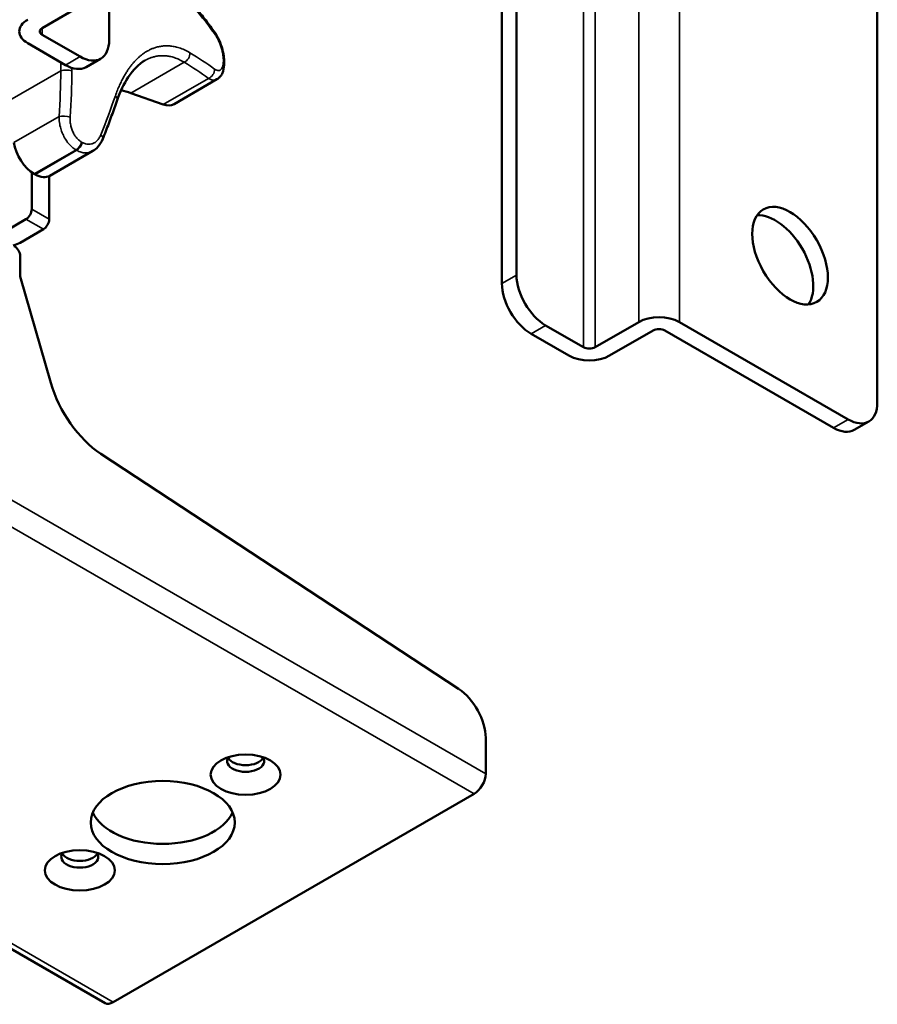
# Model space of a CAD drawing. Header units: millimetres. Extents: x 75 to 4764, y 75 to 3163.
# Tile 149 of 198: x 3520 to 3624, y 1054 to 1174. Entities that reach past the tile are written whole.
import ezdxf

# ---------------------------------------------------------------- set-up
doc = ezdxf.new("R2010")
doc.units = ezdxf.units.MM
doc.header["$LTSCALE"] = 15
doc.layers.add('Visible (ISO)', color=7, linetype='Continuous', lineweight=50)
doc.layers.add('Visible Narrow (ISO)', color=7, linetype='Continuous', lineweight=35)

msp = doc.modelspace()

# ---------------------------------------------------------------- linework, layer by layer
at = {"layer": 'Visible (ISO)'}
for p, q in [((3624.491, 1127.591), (3624.491, 1273.543)), ((3531.153, 1171.682), (3531.153, 1231.086)), ((3580.651, 1143.105), (3580.651, 1187.436)), ((3578.883, 1142.084), (3578.883, 1186.438)), ((3523.022, 1173.111), (3528.325, 1176.173)), ((3527.618, 1169.641), (3523.022, 1172.295)), ((3521.254, 1171.274), (3525.85, 1168.62)), ((3530.118, 1169.393), (3528.35, 1168.373)), ((3544.255, 1166.891), (3539.034, 1163.877)), ((3544.255, 1166.891), (3544.255, 1166.891)), ((3537.719, 1163.829), (3533.791, 1165.217)), ((3523.938, 1155.161), (3529.159, 1158.175)), ((3521.749, 1155.588), (3521.749, 1151.105)), ((3523.87, 1149.88), (3523.87, 1155.125)), ((3518.213, 1148.247), (3521.042, 1149.88)), ((3523.163, 1148.655), (3520.335, 1147.022)), ((3520.335, 1142.909), (3520.335, 1145.389)), ((3524.06, 1130.005), (3520.335, 1142.909)), ((3588.783, 1134.328), (3584.186, 1136.981)), ((3595.5, 1137.389), (3590.197, 1134.328)), ((3600.45, 1137.389), (3620.956, 1125.55)), ((3582.419, 1135.961), (3587.015, 1133.307)), ((3597.268, 1136.369), (3591.964, 1133.307)), ((3598.682, 1136.369), (3619.188, 1124.53)), ((3530.648, 1054.628), (3399.834, 1130.154)), ((3623.456, 1125.303), (3621.688, 1124.282)), ((3530.138, 1121.382), (3573.611, 1092.816)), ((3576.903, 1082.488), (3576.903, 1086.843)), ((3531.648, 1054.727), (3575.489, 1080.039))]:
    msp.add_line(p, q, dxfattribs=at)
for centre, major_axis, ratio, start_param, end_param in [((3523.729, 1172.703), (-3.5, 0), 0.5773503, 5.4977871, 7.0685835), ((3523.729, 1172.703), (-1, 0), 0.5773503, 5.4977871, 7.0685835), ((3543.081, 1172.133), (0.807, 0.591), 0.5974573, 0.0000405, 0.0000535), ((3527.618, 1173.723), (2.5, -4.33), 0.5773503, 5.4977871, 7.0685835), ((3525.85, 1172.703), (2.5, -4.33), 0.5773503, 5.4977871, 6.2831853), ((3544.137, 1168.945), (1, 0.002), 0.5759744, 0.0000002, 0.0000132), ((3544.137, 1168.852), (1, -0.002), 0.5787228, 6.2831727, 6.2831851), ((3535.812, 1152.027), (-7.5, 12.99), 0.5773503, 5.6894863, 5.8051624), ((3537.234, 1166.995), (1.8, -3.118), 0.5773503, 5.6894863, 6.2831853), ((3529.44, 1160.006), (0.928, -0.372), 0.4927312, 0.0000079, 0.0000221), ((3522.066, 1158.321), (-1.8, 3.118), 0.5773503, 0.9770973, 2.3538143), ((3522.102, 1175.773), (-12.5, 21.651), 0.5773503, 2.3538143, 2.3585747), ((3522.138, 1158.279), (1.8, -3.118), 0.5773503, 5.5001673, 6.2831853), ((3521.042, 1150.696), (0.5, 0.866), 0.5773503, 3.9269908, 5.4977871), ((3612.117, 1144.433), (-3.25, 5.629), 0.5773503, 3.4170262, 6.0077518), ((3523.163, 1149.472), (-0.5, -0.866), 0.5773503, 0.7853982, 2.3561945), ((3518.213, 1148.247), (3, 0), 0.5773503, 5.1579502, 5.4977871), ((3519.627, 1145.798), (-0.5, 0.866), 0.5773503, 3.9269908, 5.4977871), ((3584.186, 1141.064), (2.5, -4.33), 0.5773503, 3.9269908, 5.4977871), ((3582.419, 1140.043), (-2.5, 4.33), 0.5773503, 0.7853982, 2.3561945), ((3597.975, 1135.961), (-3.5, 0), 0.5773503, 3.9269908, 5.4977871), ((3597.975, 1135.961), (1, 0), 0.5773503, 0.7853982, 2.3561945), ((3589.49, 1134.736), (3.5, 0), 0.5773503, 3.9269908, 5.4977871), ((3589.49, 1134.736), (-1, 0), 0.5773503, 0.7853982, 2.3561945), ((3530.625, 1129.247), (-5, 8.66), 0.5773503, 1.1659045, 2.2872432), ((3620.956, 1129.633), (2.5, -4.33), 0.5773503, 5.4977871, 7.0685835), ((3619.188, 1128.612), (2.5, -4.33), 0.5773503, 5.4977871, 6.2831853), ((3573.368, 1088.884), (-2.5, 4.33), 0.5773503, 3.9269908, 5.4288358), ((3547.735, 1084.019), (2.25, 0), 0.5773503, 2.737878, 6.6869), ((3547.735, 1084.836), (-2.25, 0), 0.5773503, 0.3196873, 2.8219054), ((3575.489, 1081.672), (-1, -1.732), 0.5773503, 0.7853982, 2.3561945), ((3537.659, 1079.018), (8.75, 0), 0.5773503, 3.3864693, 6.0383087), ((3527.582, 1072.384), (2.25, 0), 0.5773503, 2.737878, 6.6869), ((3527.582, 1073.201), (-2.25, 0), 0.5773503, 0.3196873, 2.8219054), ((3531.648, 1056.36), (-1, -1.732), 0.5773503, 0, 0.7853982)]:
    msp.add_ellipse(centre, major_axis=major_axis, ratio=ratio, start_param=start_param, end_param=end_param, dxfattribs=at)
for centre, major_axis in [((3613.885, 1145.454), (-3.25, 5.629)), ((3547.735, 1082.386), (4.25, 0)), ((3537.659, 1076.569), (8.75, 0)), ((3527.582, 1070.751), (-4.25, 0))]:
    msp.add_ellipse(centre, major_axis=major_axis, ratio=0.5773503, dxfattribs=at)
for points, knots in [([(3543.888, 1172.724), (3543.701, 1172.98), (3543.511, 1173.235), (3543.126, 1173.743), (3542.931, 1173.996), (3542.536, 1174.501), (3542.336, 1174.752), (3541.931, 1175.254), (3541.726, 1175.504), (3541.311, 1176.002), (3541.101, 1176.25), (3540.888, 1176.497)], [2.864110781, 2.864110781, 2.864110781, 2.864110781, 2.879313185, 2.879313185, 2.89451559, 2.89451559, 2.909717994, 2.909717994, 2.924920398, 2.924920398, 2.940122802, 2.940122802, 2.940122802, 2.940122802]), ([(3543.888, 1172.724), (3544.116, 1172.412), (3544.327, 1172.042), (3544.666, 1171.289), (3544.804, 1170.902), (3545.003, 1170.169), (3545.071, 1169.814), (3545.126, 1169.297), (3545.136, 1169.119), (3545.137, 1168.947)], [0, 0, 0, 0, 0.13431656, 0.13431656, 0.25432095, 0.25432095, 0.3630121, 0.3630121, 0.42167345, 0.42167345, 0.42167345, 0.42167345]), ([(3535.488, 1169.16), (3534.776, 1168.75), (3534.07, 1168.059), (3532.947, 1166.354), (3532.492, 1165.402), (3532.124, 1164.339)], [0.00000922, 0.00000922, 0.00000922, 0.00000922, 0.49465554, 0.49465554, 0.90562564, 0.90562564, 0.90562564, 0.90562564]), ([(3545.137, 1168.85), (3545.136, 1168.504), (3545.096, 1168.178), (3544.954, 1167.729), (3544.891, 1167.583), (3544.744, 1167.338), (3544.666, 1167.235), (3544.482, 1167.046), (3544.374, 1166.96), (3544.255, 1166.891)], [0, 0, 0, 0, 0.11849637, 0.11849637, 0.17905011, 0.17905011, 0.22713538, 0.22713538, 0.27721351, 0.27721351, 0.27721351, 0.27721351]), ([(3545.137, 1168.947), (3545.137, 1168.941), (3545.137, 1168.934), (3545.137, 1168.921), (3545.137, 1168.915), (3545.137, 1168.902), (3545.137, 1168.895), (3545.137, 1168.882), (3545.137, 1168.876), (3545.137, 1168.863), (3545.137, 1168.856), (3545.137, 1168.85)], [3.139212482, 3.139212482, 3.139212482, 3.139212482, 3.1401645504, 3.1401645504, 3.1411166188, 3.1411166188, 3.1420686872, 3.1420686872, 3.1430207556, 3.1430207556, 3.143972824, 3.143972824, 3.143972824, 3.143972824]), ([(3530.368, 1159.635), (3530.495, 1159.951), (3530.62, 1160.267), (3530.865, 1160.898), (3530.986, 1161.213), (3531.224, 1161.842), (3531.342, 1162.156), (3531.572, 1162.782), (3531.685, 1163.094), (3531.908, 1163.718), (3532.017, 1164.029), (3532.124, 1164.339)], [2.864110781, 2.864110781, 2.864110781, 2.864110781, 2.879313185, 2.879313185, 2.89451559, 2.89451559, 2.909717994, 2.909717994, 2.924920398, 2.924920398, 2.940122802, 2.940122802, 2.940122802, 2.940122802]), ([(3530.368, 1159.635), (3530.226, 1159.28), (3530.028, 1158.952), (3529.6, 1158.481), (3529.389, 1158.308), (3529.159, 1158.175)], [0, 0, 0, 0, 0.12380733, 0.12380733, 0.21498344, 0.21498344, 0.21498344, 0.21498344])]:
    msp.add_open_spline(points, degree=3, knots=knots, dxfattribs=at)
at = {"layer": 'Visible Narrow (ISO)'}
for p, q in [((3595.5, 1291.506), (3595.5, 1137.389)), ((3600.45, 1291.506), (3600.45, 1137.389)), ((3588.783, 1288.444), (3588.783, 1134.328)), ((3590.197, 1288.444), (3590.197, 1134.328)), ((3523.022, 1172.295), (3523.022, 1173.111)), ((3527.618, 1169.641), (3525.85, 1168.62)), ((3525.278, 1167.917), (3518.805, 1164.18)), ((3540.265, 1168.954), (3533.791, 1165.217)), ((3543.216, 1167.003), (3537.719, 1163.829)), ((3525.064, 1162.377), (3519.567, 1159.203)), ((3527.124, 1158.309), (3522.06, 1155.385)), ((3446.088, 1158.014), (3576.903, 1082.488)), ((3522.144, 1155.336), (3527.208, 1158.26)), ((3444.674, 1155.565), (3575.489, 1080.039)), ((3521.749, 1151.105), (3523.87, 1149.88)), ((3521.042, 1149.88), (3523.163, 1148.655)), ((3578.883, 1142.084), (3580.651, 1143.105)), ((3582.419, 1135.961), (3584.186, 1136.981)), ((3531.648, 1054.727), (3400.834, 1130.253)), ((3620.956, 1125.55), (3619.188, 1124.53))]:
    msp.add_line(p, q, dxfattribs=at)
for centre, major_axis, ratio, start_param, end_param in [((3476.388, 1153.782), (76.339, -14.21), 0.6767752, 0.6239903, 0.7000023), ((3543.081, 1172.133), (0.807, 0.591), 0.5974573, 5.8045567, 6.2831723), ((3540.13, 1169.834), (0.513, 0.858), 0.7786198, 3.9568913, 5.4401506), ((3476.388, 1142.857), (-76.755, -11.76), 0.4567734, 3.5703961, 3.6464081), ((3527.838, 1179.084), (12.156, -21.055), 0.5773503, 0.783018, 0.7877783), ((3544.137, 1168.945), (1, 0.002), 0.5759744, 0.000013, 0.4670232), ((3544.137, 1168.852), (1, -0.002), 0.5787228, 0, 0.4694033), ((3470.106, 1150.744), (25.531, 72.277), 0.6767752, 5.1042313, 5.1802433), ((3525.973, 1167.672), (1, -0.01), 0.3320011, 0.8581686, 2.3414278), ((3470.739, 1150.52), (25.863, 73.217), 0.6767752, 5.1042313, 5.1802433), ((3476.511, 1142.055), (-75.77, -11.609), 0.4567734, 3.5703961, 3.6464081), ((3543.081, 1167.882), (0.592, 0.806), 0.8090437, 4.0317296, 5.5149888), ((3480.2, 1145.058), (-48.562, -60.592), 0.4567734, 2.1578255, 2.2338375), ((3531.179, 1164.666), (0.945, -0.327), 0.5475531, 6.2831849, 7.1890099), ((3525.758, 1162.132), (0.998, -0.067), 0.2811448, 0.8756, 2.3588592), ((3529.44, 1160.006), (0.928, -0.371), 0.4927312, 0, 0.9306413), ((3527.126, 1159.124), (0.502, 0.865), 0.5759744, 3.9281781, 5.1817866), ((3527.166, 1178.697), (-12.5, 21.651), 0.5773503, 2.3538143, 2.3585747), ((3527.207, 1159.077), (0.498, 0.867), 0.5787228, 3.9257979, 5.1794065), ((3527.838, 1179.084), (-12.156, 21.055), 0.5773503, 2.3538143, 2.3585747)]:
    msp.add_ellipse(centre, major_axis=major_axis, ratio=ratio, start_param=start_param, end_param=end_param, dxfattribs=at)
for points, knots in [([(3543.96, 1172.436), (3544.048, 1172.316), (3544.132, 1172.186), (3544.211, 1172.049), (3544.291, 1171.912), (3544.366, 1171.768), (3544.439, 1171.614), (3544.511, 1171.46), (3544.58, 1171.296), (3544.642, 1171.128), (3544.705, 1170.961), (3544.76, 1170.79), (3544.807, 1170.626), (3544.854, 1170.462), (3544.893, 1170.304), (3544.925, 1170.148), (3544.957, 1169.992), (3544.982, 1169.837), (3545, 1169.68), (3545.018, 1169.522), (3545.029, 1169.363), (3545.029, 1169.206)], [0.00000001, 0.00000001, 0.00000001, 0.00000001, 0.14285714, 0.14285714, 0.14285714, 0.28571429, 0.28571429, 0.28571429, 0.42857143, 0.42857143, 0.42857143, 0.57142857, 0.57142857, 0.57142857, 0.71428571, 0.71428571, 0.71428571, 0.85714286, 0.85714286, 0.85714286, 1, 1, 1, 1]), ([(3540.97, 1170.106), (3540.739, 1170.245), (3540.513, 1170.362), (3540.295, 1170.461), (3540.077, 1170.56), (3539.867, 1170.641), (3539.661, 1170.707), (3539.454, 1170.774), (3539.252, 1170.825), (3539.061, 1170.863), (3538.87, 1170.901), (3538.691, 1170.925), (3538.516, 1170.939), (3538.341, 1170.954), (3538.17, 1170.958), (3538.001, 1170.953), (3537.831, 1170.948), (3537.662, 1170.934), (3537.497, 1170.911), (3537.333, 1170.888), (3537.174, 1170.856), (3537.022, 1170.818), (3536.871, 1170.78), (3536.727, 1170.735), (3536.592, 1170.687), (3536.458, 1170.64), (3536.333, 1170.588), (3536.214, 1170.534), (3536.095, 1170.48), (3535.981, 1170.424), (3535.869, 1170.362), (3535.757, 1170.301), (3535.645, 1170.234), (3535.536, 1170.165), (3535.428, 1170.095), (3535.321, 1170.021), (3535.219, 1169.945), (3535.117, 1169.87), (3535.019, 1169.792), (3534.923, 1169.712), (3534.828, 1169.632), (3534.736, 1169.55), (3534.645, 1169.465), (3534.554, 1169.38), (3534.464, 1169.292), (3534.376, 1169.2), (3534.288, 1169.109), (3534.201, 1169.014), (3534.115, 1168.915), (3534.029, 1168.817), (3533.945, 1168.715), (3533.861, 1168.611), (3533.778, 1168.506), (3533.697, 1168.399), (3533.617, 1168.288), (3533.537, 1168.178), (3533.458, 1168.064), (3533.38, 1167.946), (3533.301, 1167.827), (3533.223, 1167.703), (3533.142, 1167.571), (3533.062, 1167.438), (3532.981, 1167.297), (3532.899, 1167.149), (3532.818, 1167), (3532.737, 1166.845), (3532.656, 1166.682), (3532.574, 1166.519), (3532.494, 1166.347), (3532.412, 1166.164), (3532.33, 1165.98), (3532.247, 1165.784), (3532.162, 1165.57), (3532.077, 1165.355), (3531.99, 1165.123), (3531.903, 1164.871)], [0, 0, 0, 0, 0.04, 0.04, 0.04, 0.08, 0.08, 0.08, 0.12, 0.12, 0.12, 0.16, 0.16, 0.16, 0.2, 0.2, 0.2, 0.24, 0.24, 0.24, 0.28, 0.28, 0.28, 0.32, 0.32, 0.32, 0.36, 0.36, 0.36, 0.4, 0.4, 0.4, 0.44, 0.44, 0.44, 0.48, 0.48, 0.48, 0.52, 0.52, 0.52, 0.56, 0.56, 0.56, 0.6, 0.6, 0.6, 0.64, 0.64, 0.64, 0.68, 0.68, 0.68, 0.72, 0.72, 0.72, 0.76, 0.76, 0.76, 0.8, 0.8, 0.8, 0.84, 0.84, 0.84, 0.88, 0.88, 0.88, 0.92, 0.92, 0.92, 0.96, 0.96, 0.96, 1, 1, 1, 1]), ([(3540.265, 1168.954), (3540.054, 1169.084), (3539.849, 1169.195), (3539.65, 1169.289), (3539.451, 1169.382), (3539.26, 1169.458), (3539.071, 1169.521), (3538.883, 1169.584), (3538.698, 1169.633), (3538.523, 1169.669), (3538.349, 1169.705), (3538.184, 1169.729), (3538.024, 1169.743), (3537.864, 1169.757), (3537.707, 1169.762), (3537.551, 1169.758), (3537.396, 1169.754), (3537.24, 1169.742), (3537.089, 1169.721), (3536.938, 1169.7), (3536.792, 1169.671), (3536.652, 1169.636), (3536.512, 1169.602), (3536.38, 1169.561), (3536.255, 1169.517), (3536.131, 1169.473), (3536.016, 1169.425), (3535.906, 1169.376), (3535.796, 1169.326), (3535.691, 1169.273), (3535.587, 1169.216), (3535.554, 1169.198), (3535.521, 1169.179), (3535.488, 1169.16)], [0, 0, 0, 0, 0.04, 0.04, 0.04, 0.08, 0.08, 0.08, 0.12, 0.12, 0.12, 0.16, 0.16, 0.16, 0.2, 0.2, 0.2, 0.24, 0.24, 0.24, 0.28, 0.28, 0.28, 0.32, 0.32, 0.32, 0.36, 0.36, 0.36, 0.4, 0.4, 0.4, 0.41283417, 0.41283417, 0.41283417, 0.41283417]), ([(3545.029, 1169.112), (3545.029, 1168.969), (3545.02, 1168.839), (3545.003, 1168.723), (3544.987, 1168.606), (3544.963, 1168.502), (3544.932, 1168.41), (3544.9, 1168.317), (3544.861, 1168.236), (3544.815, 1168.169), (3544.77, 1168.102), (3544.717, 1168.05), (3544.658, 1168.013), (3544.599, 1167.975), (3544.533, 1167.952), (3544.46, 1167.947), (3544.388, 1167.941), (3544.308, 1167.953), (3544.224, 1167.983), (3544.141, 1168.013), (3544.053, 1168.061), (3543.96, 1168.129)], [0, 0, 0, 0, 0.1428571, 0.1428571, 0.1428571, 0.2857143, 0.2857143, 0.2857143, 0.4285714, 0.4285714, 0.4285714, 0.5714286, 0.5714286, 0.5714286, 0.7142857, 0.7142857, 0.7142857, 0.8571429, 0.8571429, 0.8571429, 1, 1, 1, 1]), ([(3525.278, 1167.917), (3525.283, 1168.161), (3525.282, 1168.398), (3525.276, 1168.625), (3525.273, 1168.739), (3525.269, 1168.849), (3525.264, 1168.959)], [0, 0, 0, 0, 0.04, 0.04, 0.04, 0.059864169, 0.059864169, 0.059864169, 0.059864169]), ([(3544.255, 1166.891), (3544.171, 1166.843), (3544.079, 1166.811), (3543.978, 1166.798), (3543.867, 1166.784), (3543.747, 1166.793), (3543.619, 1166.826), (3543.491, 1166.86), (3543.356, 1166.919), (3543.216, 1167.003)], [0.58431231, 0.58431231, 0.58431231, 0.58431231, 0.71428571, 0.71428571, 0.71428571, 0.85714286, 0.85714286, 0.85714286, 1, 1, 1, 1]), ([(3527.124, 1158.309), (3526.956, 1158.406), (3526.794, 1158.524), (3526.642, 1158.656), (3526.49, 1158.788), (3526.347, 1158.934), (3526.211, 1159.097), (3526.075, 1159.26), (3525.946, 1159.441), (3525.828, 1159.632), (3525.711, 1159.823), (3525.606, 1160.024), (3525.512, 1160.237), (3525.418, 1160.451), (3525.335, 1160.677), (3525.268, 1160.912), (3525.2, 1161.146), (3525.147, 1161.39), (3525.113, 1161.636), (3525.078, 1161.883), (3525.061, 1162.131), (3525.064, 1162.377)], [0, 0, 0, 0, 0.1428571, 0.1428571, 0.1428571, 0.2857143, 0.2857143, 0.2857143, 0.4285714, 0.4285714, 0.4285714, 0.5714286, 0.5714286, 0.5714286, 0.7142857, 0.7142857, 0.7142857, 0.8571429, 0.8571429, 0.8571429, 1, 1, 1, 1]), ([(3527.797, 1159.258), (3527.673, 1159.329), (3527.556, 1159.416), (3527.447, 1159.513), (3527.338, 1159.611), (3527.236, 1159.719), (3527.14, 1159.841), (3527.044, 1159.962), (3526.954, 1160.097), (3526.874, 1160.24), (3526.793, 1160.382), (3526.722, 1160.533), (3526.66, 1160.693), (3526.598, 1160.853), (3526.545, 1161.023), (3526.504, 1161.199), (3526.463, 1161.376), (3526.433, 1161.56), (3526.417, 1161.745), (3526.401, 1161.93), (3526.399, 1162.116), (3526.412, 1162.304)], [0, 0, 0, 0, 0.1428571, 0.1428571, 0.1428571, 0.2857143, 0.2857143, 0.2857143, 0.4285714, 0.4285714, 0.4285714, 0.5714286, 0.5714286, 0.5714286, 0.7142857, 0.7142857, 0.7142857, 0.8571429, 0.8571429, 0.8571429, 1, 1, 1, 1]), ([(3530.141, 1160.151), (3530.081, 1160.001), (3530.011, 1159.865), (3529.932, 1159.743), (3529.853, 1159.622), (3529.766, 1159.514), (3529.669, 1159.418), (3529.571, 1159.323), (3529.464, 1159.239), (3529.35, 1159.174), (3529.236, 1159.108), (3529.116, 1159.06), (3528.998, 1159.03), (3528.879, 1158.999), (3528.762, 1158.986), (3528.642, 1158.988), (3528.523, 1158.99), (3528.402, 1159.007), (3528.274, 1159.043), (3528.147, 1159.078), (3528.014, 1159.133), (3527.879, 1159.21)], [0.00000001, 0.00000001, 0.00000001, 0.00000001, 0.14285714, 0.14285714, 0.14285714, 0.28571429, 0.28571429, 0.28571429, 0.42857143, 0.42857143, 0.42857143, 0.57142857, 0.57142857, 0.57142857, 0.71428571, 0.71428571, 0.71428571, 0.85714286, 0.85714286, 0.85714286, 1, 1, 1, 1]), ([(3529.159, 1158.175), (3529.159, 1158.175), (3529.159, 1158.175), (3529.159, 1158.175), (3529.013, 1158.091), (3528.858, 1158.03), (3528.703, 1157.993), (3528.548, 1157.956), (3528.394, 1157.942), (3528.236, 1157.947), (3528.077, 1157.953), (3527.916, 1157.978), (3527.744, 1158.028), (3527.573, 1158.079), (3527.392, 1158.154), (3527.208, 1158.26)], [0.42850528, 0.42850528, 0.42850528, 0.42850528, 0.42857143, 0.42857143, 0.42857143, 0.57142857, 0.57142857, 0.57142857, 0.71428571, 0.71428571, 0.71428571, 0.85714286, 0.85714286, 0.85714286, 1, 1, 1, 1])]:
    msp.add_open_spline(points, degree=3, knots=knots, dxfattribs=at)
msp.add_open_spline([(3526.629, 1167.916), (3526.63, 1168.036), (3526.63, 1168.155), (3526.629, 1168.271)], degree=3, dxfattribs=at)

doc.saveas('drawing.dxf')
